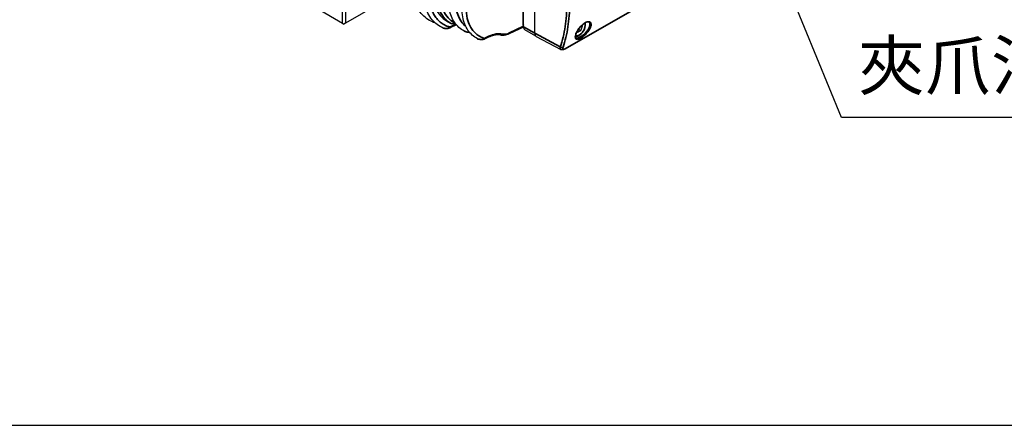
# Model space of a CAD drawing. Header units: millimetres. Extents: x 399 to 6233, y -1870 to 1602.
# Tile 20 of 256: x 2032 to 2275, y 632 to 733. Entities that reach past the tile are written whole.
import ezdxf

# ---------------------------------------------------------------- set-up
doc = ezdxf.new("R2010")
doc.units = ezdxf.units.MM
for name, color, linetype, lineweight in [('AM_5', 3, 'Continuous', 25), ('可見 (ISO)', 7, 'Continuous', 25), ('窄部可見 (ISO)', 7, 'Continuous', 35)]:
    doc.layers.add(name, color=color, linetype=linetype, lineweight=lineweight)
doc.styles.get("Standard").update_dxf_attribs({"font": 'arial.ttf'})

# ---------------------------------------------------------------- blocks, each defined once
blk = doc.blocks.new('*S215')
at = {"layer": 'AM_5'}
for p, q in [((1842.37, 409.37), (1822.26, 458.47)), ((1916.57, 409.37), (1842.37, 409.37))]:
    blk.add_line(p, q, dxfattribs=at)
at = {"layer": 'AM_5', "linetype": 'Continuous'}
blk.add_trace([(1824.12, 459.23), (1820.41, 457.72), (1817.72, 469.58)], dxfattribs=at)
at = {"layer": 'AM_5', "color": 2, "insert": (1846.54, 414.9), "char_height": 12, "attachment_point": 7}
blk.add_mtext('{\\fPMingLiU|b0|i0|c136|p18;夾爪法蘭}', dxfattribs=at)

msp = doc.modelspace()

# ---------------------------------------------------------------- linework, layer by layer
msp.add_line((1538.339, 632.4), (2338.381, 632.4))
at = {"layer": '可見 (ISO)'}
for p, q in [((2159.366, 729.269), (2159.366, 752.458)), ((2207.361, 748.696), (2166.849, 725.306)), ((2111.93, 731.712), (2111.93, 739.061)), ((2125.471, 739.122), (2112.637, 731.712)), ((2112.637, 739.061), (2112.637, 731.712)), ((2105.566, 735.386), (2111.93, 731.712)), ((2156.609, 730.82), (2156.609, 734.662)), ((2137.585, 732.293), (2138.581, 731.718)), ((2171.85, 731.825), (2171.85, 731.825)), ((2111.93, 731.712), (2112.284, 731.508)), ((2112.637, 731.712), (2112.284, 731.508)), ((2140.028, 731.326), (2138.502, 730.542)), ((2156.61, 730.766), (2153.068, 729.06)), ((2159.646, 728.526), (2156.94, 730.088)), ((2169.945, 729.397), (2169.812, 729.587)), ((2170.78, 729.881), (2169.945, 729.397)), ((2170.196, 730.218), (2170.78, 729.881)), ((2170.78, 729.881), (2171.197, 730.957)), ((2170.924, 731.114), (2170.924, 731.114)), ((2170.944, 731.103), (2171.197, 730.957)), ((2171.02, 731.206), (2171.02, 731.206)), ((2171.033, 731.188), (2171.197, 730.957)), ((2147.967, 728.238), (2147.11, 727.826)), ((2159.744, 728.459), (2165.838, 725.182)), ((2167.066, 728.187), (2167.066, 728.187))]:
    msp.add_line(p, q, dxfattribs=at)
for centre, major_axis, ratio, start_param, end_param in [((2146.024, 746.51), (8.53, 14.163), 0.589312, 1.5598247, 3.1525126), ((2157.74, 731.474), (-0.8, -1.386), 0.5773503, 5.4977871, 6.2831853), ((2146.547, 730.587), (1.115, 2.012), 0.5651351, 3.4031321, 3.4039822), ((2160.604, 729.984), (0.875, 1.516), 0.5771744, 2.3563468, 3.1590406)]:
    msp.add_ellipse(centre, major_axis=major_axis, ratio=ratio, start_param=start_param, end_param=end_param, dxfattribs=at)
for points, knots in [([(2134.173, 732.033), (2133.086, 732.472), (2132.125, 733.187), (2130.604, 735.021), (2130.028, 736.168), (2129.271, 738.824), (2129.104, 740.389), (2129.231, 743.762), (2129.541, 745.618), (2130.593, 749.317), (2131.351, 751.207), (2132.86, 754.124), (2133.519, 755.229), (2134.231, 756.272)], [0, 0, 0, 0, 0.5402033, 0.5402033, 1.0867292, 1.0867292, 1.6722368, 1.6722368, 2.2795773, 2.2795773, 2.8836849, 2.8836849, 3.2657659, 3.2657659, 3.2657659, 3.2657659]), ([(2136.781, 730.522), (2135.699, 730.963), (2134.747, 731.685), (2133.246, 733.544), (2132.683, 734.713), (2131.963, 737.413), (2131.818, 739), (2131.993, 742.393), (2132.324, 744.246), (2133.41, 747.934), (2134.181, 749.815), (2135.637, 752.586), (2136.217, 753.559), (2136.838, 754.486)], [0, 0, 0, 0, 0.5513182, 0.5513182, 1.109949, 1.109949, 1.7013302, 1.7013302, 2.3066435, 2.3066435, 2.9090047, 2.9090047, 3.2461843, 3.2461843, 3.2461843, 3.2461843]), ([(2141.957, 729.776), (2141.031, 730.259), (2140.229, 730.981), (2138.989, 732.76), (2138.541, 733.845), (2137.99, 736.335), (2137.912, 737.795), (2138.172, 740.891), (2138.521, 742.569), (2139.597, 745.871), (2140.331, 747.537), (2141.501, 749.621), (2141.813, 750.138), (2142.139, 750.641)], [0, 0, 0, 0, 0.4775632, 0.4775632, 0.9635456, 0.9635456, 1.4910314, 1.4910314, 2.0331901, 2.0331901, 2.5694781, 2.5694781, 2.750169, 2.750169, 2.750169, 2.750169]), ([(2145.236, 727.882), (2144.305, 728.37), (2143.509, 729.097), (2142.28, 730.904), (2141.84, 732.017), (2141.33, 734.558), (2141.278, 736.039), (2141.593, 739.14), (2141.964, 740.802), (2143.071, 744.063), (2143.814, 745.704), (2144.912, 747.62), (2145.14, 747.997), (2145.376, 748.368)], [0, 0, 0, 0, 0.4911113, 0.4911113, 0.9946144, 0.9946144, 1.5283953, 1.5283953, 2.0648963, 2.0648963, 2.5951474, 2.5951474, 2.7274063, 2.7274063, 2.7274063, 2.7274063]), ([(2134.671, 731.883), (2134.625, 731.893), (2134.579, 731.903), (2134.417, 731.944), (2134.302, 731.982), (2134.191, 732.026)], [0.14034683, 0.14034683, 0.14034683, 0.14034683, 0.155736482, 0.155736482, 0.195330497, 0.195330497, 0.195330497, 0.195330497]), ([(2169.45, 728.471), (2169.483, 728.466), (2169.517, 728.462), (2169.706, 728.453), (2169.868, 728.481), (2170.206, 728.601), (2170.382, 728.698), (2170.724, 728.949), (2170.89, 729.105), (2171.195, 729.459), (2171.334, 729.656), (2171.572, 730.072), (2171.671, 730.291), (2171.819, 730.731), (2171.868, 730.951), (2171.91, 731.373), (2171.903, 731.574), (2171.864, 731.767), (2171.861, 731.779), (2171.859, 731.79)], [3.0988819, 3.0988819, 3.0988819, 3.0988819, 3.1673159, 3.1673159, 3.4738589, 3.4738589, 3.8003514, 3.8003514, 4.1296967, 4.1296967, 4.4575042, 4.4575042, 4.7846278, 4.7846278, 5.112502, 5.112502, 5.4418902, 5.4418902, 5.4631618, 5.4631618, 5.4631618, 5.4631618]), ([(2172.767, 731.94), (2172.721, 731.965), (2172.662, 731.983), (2172.462, 732.001), (2172.286, 731.973), (2171.933, 731.835), (2171.759, 731.743), (2171.441, 731.531), (2171.295, 731.419), (2171.152, 731.294)], [0, 0, 0, 0, 0.05342441, 0.05342441, 0.14656763, 0.14656763, 0.22118128, 0.22118128, 0.28144231, 0.28144231, 0.28144231, 0.28144231]), ([(2138.41, 730.496), (2138.332, 730.46), (2138.25, 730.431), (2138.145, 730.402), (2138.123, 730.396), (2138.034, 730.376), (2137.966, 730.364), (2137.692, 730.333), (2137.481, 730.342), (2137.112, 730.407), (2136.948, 730.455), (2136.792, 730.517)], [0, 0, 0, 0, 0.02882133, 0.02882133, 0.03650302, 0.03650302, 0.05957321, 0.05957321, 0.12928398, 0.12928398, 0.18662723, 0.18662723, 0.18662723, 0.18662723]), ([(2138.502, 730.542), (2138.496, 730.539), (2138.49, 730.535), (2138.478, 730.529), (2138.472, 730.526), (2138.459, 730.52), (2138.453, 730.517), (2138.441, 730.511), (2138.435, 730.508), (2138.422, 730.502), (2138.416, 730.499), (2138.41, 730.496)], [3.176492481, 3.176492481, 3.176492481, 3.176492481, 3.184844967, 3.184844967, 3.193197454, 3.193197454, 3.20154994, 3.20154994, 3.209902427, 3.209902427, 3.218254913, 3.218254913, 3.218254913, 3.218254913]), ([(2139.9, 731.481), (2139.829, 731.465), (2139.758, 731.454), (2139.427, 731.418), (2139.163, 731.448), (2138.876, 731.561), (2138.828, 731.583), (2138.781, 731.608)], [0.0723173, 0.0723173, 0.0723173, 0.0723173, 0.09879065, 0.09879065, 0.1963083, 0.1963083, 0.21670818, 0.21670818, 0.21670818, 0.21670818]), ([(2143.296, 729.464), (2143.177, 729.459), (2143.057, 729.464), (2142.648, 729.507), (2142.361, 729.588), (2142.052, 729.728), (2142.008, 729.75), (2141.964, 729.772)], [0.07576981, 0.07576981, 0.07576981, 0.07576981, 0.11489903, 0.11489903, 0.21076531, 0.21076531, 0.22697054, 0.22697054, 0.22697054, 0.22697054]), ([(2171.152, 731.294), (2170.962, 731.129), (2170.772, 730.937), (2170.511, 730.635), (2170.427, 730.531), (2170.306, 730.372), (2170.266, 730.317), (2170.212, 730.242), (2170.198, 730.221), (2170.14, 730.138), (2170.099, 730.076), (2169.939, 729.826), (2169.833, 729.636), (2169.641, 729.237), (2169.561, 729.027), (2169.463, 728.661), (2169.444, 728.499), (2169.457, 728.264), (2169.486, 728.187), (2169.537, 728.121), (2169.554, 728.106), (2169.575, 728.093)], [0, 0, 0, 0, 0.08013009, 0.08013009, 0.11997644, 0.11997644, 0.14050862, 0.14050862, 0.14820295, 0.14820295, 0.17130614, 0.17130614, 0.24115702, 0.24115702, 0.32601269, 0.32601269, 0.41010386, 0.41010386, 0.49046568, 0.49046568, 0.52713931, 0.52713931, 0.52713931, 0.52713931]), ([(2146.793, 727.697), (2146.628, 727.643), (2146.453, 727.619), (2146.23, 727.618), (2146.179, 727.62), (2145.977, 727.635), (2145.825, 727.663), (2145.526, 727.749), (2145.378, 727.808), (2145.238, 727.881)], [0, 0, 0, 0, 0.05892878, 0.05892878, 0.07625376, 0.07625376, 0.12841834, 0.12841834, 0.1827768, 0.1827768, 0.1827768, 0.1827768]), ([(2150.975, 728.739), (2150.462, 728.854), (2149.863, 728.844), (2148.822, 728.598), (2148.396, 728.445), (2147.967, 728.238)], [0, 0, 0, 0, 0.27635993, 0.27635993, 0.45345232, 0.45345232, 0.45345232, 0.45345232]), ([(2153.068, 729.06), (2152.653, 728.861), (2152.229, 728.734), (2151.531, 728.664), (2151.245, 728.678), (2150.975, 728.739)], [0, 0, 0, 0, 0.16172721, 0.16172721, 0.27709703, 0.27709703, 0.27709703, 0.27709703]), ([(2166.849, 725.306), (2166.714, 725.228), (2166.581, 725.169), (2166.37, 725.112), (2166.293, 725.1), (2166.153, 725.096), (2166.091, 725.101), (2165.964, 725.127), (2165.898, 725.15), (2165.838, 725.182)], [0, 0, 0, 0, 0.05343962, 0.05343962, 0.08334515, 0.08334515, 0.10697224, 0.10697224, 0.13166317, 0.13166317, 0.13166317, 0.13166317])]:
    msp.add_open_spline(points, degree=3, knots=knots, dxfattribs=at)
for points in [[(2134.173, 732.033), (2134.179, 732.031), (2134.185, 732.028), (2134.191, 732.026)], [(2136.781, 730.522), (2136.785, 730.52), (2136.788, 730.519), (2136.792, 730.517)], [(2138.582, 731.718), (2138.582, 731.718), (2138.581, 731.718), (2138.581, 731.718)], [(2138.781, 731.608), (2138.714, 731.644), (2138.647, 731.68), (2138.582, 731.718)], [(2141.957, 729.776), (2141.96, 729.775), (2141.962, 729.774), (2141.964, 729.772)], [(2145.236, 727.882), (2145.237, 727.882), (2145.238, 727.881), (2145.238, 727.881)], [(2147.11, 727.826), (2147.005, 727.775), (2146.899, 727.732), (2146.793, 727.697)], [(2169.575, 728.093), (2169.576, 728.093), (2169.576, 728.093), (2169.576, 728.093)]]:
    msp.add_open_spline(points, degree=3, dxfattribs=at)
at = {"layer": '窄部可見 (ISO)'}
for p, q in [((2166.932, 725.409), (2207.349, 748.744)), ((2156.503, 731.681), (2156.503, 734.945)), ((2138.62, 730.778), (2139.925, 731.449)), ((2153.185, 729.296), (2156.609, 730.945)), ((2156.609, 730.82), (2159.367, 729.228)), ((2144.844, 729.145), (2144.844, 729.145)), ((2147.228, 728.062), (2148.085, 728.474)), ((2159.366, 729.269), (2165.678, 725.875))]:
    msp.add_line(p, q, dxfattribs=at)
for centre, major_axis, ratio, start_param, end_param in [((2139.061, 732.138), (-0.281, -0.53), 0.8074718, 0, 1.5260124), ((2170.362, 730.473), (-1.063, -1.84), 0.5773503, 0.1394849, 2.6211891), ((2138.198, 730.95), (0.211, -0.453), 0.6076908, 0.0003008, 0.8361199), ((2138.274, 730.986), (0.229, -0.445), 0.5849332, 6.2831849, 7.0965151), ((2138.749, 732.269), (-1.263, -1.534), 0.5443066, 0.8510689, 0.9011471), ((2156.838, 731.466), (-0.5, 0), 0.5773503, 5.1891314, 5.4454273), ((2157.711, 732.229), (-0.752, -1.484), 0.6373406, 5.3839483, 5.804247), ((2171.021, 731.445), (0.131, -0.151), 0.3156442, 0, 0.4877535), ((2147.292, 730.137), (1.351, 2.107), 0.6067752, 3.7812832, 3.9198325), ((2146.893, 728.276), (0.217, -0.45), 0.5661326, 0, 0.827286), ((2147.75, 728.689), (0.217, -0.45), 0.5661326, 0, 0.827286), ((2151.085, 729.226), (-0.11, -0.488), 0.7762924, 6.2831851, 7.5794981), ((2153.109, 732.279), (-2.341, -2.962), 0.6368427, 0.2960925, 0.9181365), ((2152.851, 729.511), (0.217, -0.45), 0.5661326, 6.2831848, 7.1104713), ((2171.282, 728.61), (0.126, -0.155), 0.2915469, 0.3897671, 2.2486364), ((2166.025, 726.082), (0.473, -0.162), 0.7249162, 4.1626335, 5.7168389), ((2166.599, 725.739), (0.25, -0.433), 0.5773503, 0, 0.4403731)]:
    msp.add_ellipse(centre, major_axis=major_axis, ratio=ratio, start_param=start_param, end_param=end_param, dxfattribs=at)
for points, knots in [([(2138.544, 753.997), (2138.251, 753.601), (2137.966, 753.196), (2137.697, 752.792), (2137.581, 752.619), (2137.467, 752.444), (2137.355, 752.267), (2136.98, 751.679), (2136.627, 751.076), (2136.297, 750.467), (2135.968, 749.858), (2135.662, 749.243), (2135.381, 748.621), (2135.1, 748), (2134.842, 747.369), (2134.61, 746.739), (2134.53, 746.521), (2134.454, 746.303), (2134.38, 746.086), (2134.242, 745.675), (2134.115, 745.264), (2134, 744.854), (2133.824, 744.227), (2133.676, 743.6), (2133.556, 742.978), (2133.316, 741.734), (2133.195, 740.543), (2133.195, 739.407), (2133.195, 738.272), (2133.316, 737.215), (2133.556, 736.236), (2133.676, 735.747), (2133.824, 735.285), (2134, 734.852), (2134.115, 734.57), (2134.242, 734.299), (2134.381, 734.041), (2134.454, 733.905), (2134.53, 733.772), (2134.61, 733.643), (2134.842, 733.268), (2135.1, 732.924), (2135.381, 732.614), (2135.662, 732.304), (2135.968, 732.027), (2136.297, 731.782), (2136.627, 731.538), (2136.98, 731.327), (2137.355, 731.153), (2137.467, 731.101), (2137.581, 731.053), (2137.697, 731.007), (2137.966, 730.902), (2138.251, 730.812), (2138.544, 730.741)], [0.02649327, 0.02649327, 0.02649327, 0.02649327, 0.06794335, 0.06794335, 0.06794335, 0.08568192, 0.08568192, 0.08568192, 0.14487056, 0.14487056, 0.14487056, 0.20405921, 0.20405921, 0.20405921, 0.26324785, 0.26324785, 0.26324785, 0.28372465, 0.28372465, 0.28372465, 0.3224365, 0.3224365, 0.3224365, 0.38162515, 0.38162515, 0.38162515, 0.5, 0.5, 0.5, 0.61837973, 0.61837973, 0.61837973, 0.67756838, 0.67756838, 0.67756838, 0.71628751, 0.71628751, 0.71628751, 0.73675702, 0.73675702, 0.73675702, 0.79594567, 0.79594567, 0.79594567, 0.85513432, 0.85513432, 0.85513432, 0.91432296, 0.91432296, 0.91432296, 0.93206423, 0.93206423, 0.93206423, 0.97351161, 0.97351161, 0.97351161, 0.97351161]), ([(2138.581, 731.718), (2138.075, 732.01), (2137.615, 732.379), (2137.208, 732.819), (2136.752, 733.313), (2136.362, 733.895), (2136.047, 734.556), (2135.732, 735.216), (2135.491, 735.954), (2135.33, 736.754), (2135.17, 737.555), (2135.088, 738.418), (2135.088, 739.326), (2135.088, 740.234), (2135.17, 741.187), (2135.33, 742.166), (2135.491, 743.145), (2135.732, 744.149), (2136.047, 745.159), (2136.362, 746.169), (2136.752, 747.184), (2137.208, 748.184), (2137.665, 749.183), (2138.188, 750.168), (2138.768, 751.117)], [2.3561943, 2.3561943, 2.3561943, 2.3561943, 2.5361254, 2.5361254, 2.5361254, 2.7379478, 2.7379478, 2.7379478, 2.9397702, 2.9397702, 2.9397702, 3.1415927, 3.1415927, 3.1415927, 3.3434151, 3.3434151, 3.3434151, 3.5452375, 3.5452375, 3.5452375, 3.7470599, 3.7470599, 3.7470599, 3.9488824, 3.9488824, 3.9488824, 3.9488824]), ([(2139.476, 750.683), (2138.918, 749.768), (2138.413, 748.82), (2137.532, 746.893), (2137.156, 745.915), (2136.548, 743.969), (2136.316, 743.001), (2136.006, 741.114), (2135.928, 740.196), (2135.928, 738.446), (2136.006, 737.614), (2136.316, 736.071), (2136.548, 735.36), (2137.156, 734.087), (2137.532, 733.525), (2138.413, 732.574), (2138.918, 732.184), (2139.476, 731.888)], [2.3343029, 2.3343029, 2.3343029, 2.3343029, 2.5361254, 2.5361254, 2.7379478, 2.7379478, 2.9397702, 2.9397702, 3.1415927, 3.1415927, 3.3434151, 3.3434151, 3.5452375, 3.5452375, 3.7470599, 3.7470599, 3.9488824, 3.9488824, 3.9488824, 3.9488824]), ([(2144.336, 750.006), (2143.971, 749.504), (2143.62, 748.983), (2143.3, 748.471), (2142.992, 747.977), (2142.697, 747.466), (2142.422, 746.952), (2142.143, 746.428), (2141.883, 745.896), (2141.644, 745.357), (2141.404, 744.819), (2141.182, 744.267), (2140.988, 743.728), (2140.892, 743.461), (2140.801, 743.194), (2140.716, 742.928), (2140.63, 742.657), (2140.549, 742.387), (2140.475, 742.117), (2140.327, 741.581), (2140.203, 741.046), (2140.102, 740.515), (2139.9, 739.454), (2139.8, 738.436), (2139.8, 737.466), (2139.8, 736.495), (2139.9, 735.59), (2140.102, 734.751), (2140.253, 734.119), (2140.459, 733.541), (2140.716, 733.018), (2140.801, 732.846), (2140.892, 732.68), (2140.988, 732.519), (2141.182, 732.195), (2141.404, 731.889), (2141.644, 731.616), (2141.864, 731.365), (2142.101, 731.139), (2142.354, 730.937)], [0.02940927, 0.02940927, 0.02940927, 0.02940927, 0.08924401, 0.08924401, 0.08924401, 0.14705739, 0.14705739, 0.14705739, 0.20588144, 0.20588144, 0.20588144, 0.2647055, 0.2647055, 0.2647055, 0.29386556, 0.29386556, 0.29386556, 0.32352956, 0.32352956, 0.32352956, 0.38235361, 0.38235361, 0.38235361, 0.5, 0.5, 0.5, 0.61764984, 0.61764984, 0.61764984, 0.7061501, 0.7061501, 0.7061501, 0.73529796, 0.73529796, 0.73529796, 0.79412201, 0.79412201, 0.79412201, 0.84814429, 0.84814429, 0.84814429, 0.84814429]), ([(2165.678, 725.875), (2166.21, 727.426), (2166.613, 729.097), (2167.151, 732.636), (2167.286, 734.504), (2167.286, 738.391), (2167.151, 740.41), (2166.613, 744.55), (2166.21, 746.67), (2165.678, 748.814)], [2.82594328, 2.82594328, 2.82594328, 2.82594328, 2.98376797, 2.98376797, 3.14159265, 3.14159265, 3.29941734, 3.29941734, 3.45724203, 3.45724203, 3.45724203, 3.45724203]), ([(2166.362, 748.954), (2166.899, 746.786), (2167.306, 744.643), (2167.578, 742.55), (2167.85, 740.458), (2167.987, 738.416), (2167.987, 736.451), (2167.987, 734.486), (2167.85, 732.597), (2167.578, 730.808), (2167.306, 729.019), (2166.899, 727.33), (2166.362, 725.762)], [2.82594328, 2.82594328, 2.82594328, 2.82594328, 2.98376797, 2.98376797, 2.98376797, 3.14159265, 3.14159265, 3.14159265, 3.29941734, 3.29941734, 3.29941734, 3.45724203, 3.45724203, 3.45724203, 3.45724203]), ([(2146.971, 747.942), (2146.695, 747.568), (2146.428, 747.188), (2146.177, 746.809), (2145.781, 746.21), (2145.406, 745.587), (2145.065, 744.959), (2144.786, 744.446), (2144.527, 743.925), (2144.287, 743.396), (2144.047, 742.867), (2143.825, 742.326), (2143.629, 741.794), (2143.555, 741.591), (2143.483, 741.388), (2143.416, 741.186), (2143.306, 740.857), (2143.205, 740.529), (2143.112, 740.202), (2142.964, 739.672), (2142.838, 739.142), (2142.737, 738.617), (2142.533, 737.565), (2142.432, 736.555), (2142.432, 735.59), (2142.432, 734.624), (2142.533, 733.721), (2142.736, 732.88), (2142.901, 732.199), (2143.128, 731.578), (2143.416, 731.017), (2143.483, 730.885), (2143.555, 730.756), (2143.629, 730.631), (2143.825, 730.302), (2144.047, 729.992), (2144.287, 729.713), (2144.527, 729.433), (2144.786, 729.182), (2145.065, 728.959), (2145.406, 728.685), (2145.78, 728.452), (2146.177, 728.265), (2146.428, 728.146), (2146.695, 728.043), (2146.971, 727.958)], [0.03065193, 0.03065193, 0.03065193, 0.03065193, 0.07614229, 0.07614229, 0.07614229, 0.1479894, 0.1479894, 0.1479894, 0.20665814, 0.20665814, 0.20665814, 0.26532688, 0.26532688, 0.26532688, 0.28770395, 0.28770395, 0.28770395, 0.32399562, 0.32399562, 0.32399562, 0.38266436, 0.38266436, 0.38266436, 0.5, 0.5, 0.5, 0.61733931, 0.61733931, 0.61733931, 0.71231321, 0.71231321, 0.71231321, 0.73467678, 0.73467678, 0.73467678, 0.79334552, 0.79334552, 0.79334552, 0.85201426, 0.85201426, 0.85201426, 0.92386509, 0.92386509, 0.92386509, 0.96935174, 0.96935174, 0.96935174, 0.96935174]), ([(2171.159, 731.332), (2171.288, 731.444), (2171.416, 731.545), (2171.674, 731.724), (2171.803, 731.802), (2172.051, 731.929), (2172.17, 731.979), (2172.398, 732.049), (2172.507, 732.07), (2172.804, 732.088), (2172.969, 732.041), (2173.143, 731.891), (2173.191, 731.827), (2173.258, 731.678), (2173.28, 731.593), (2173.296, 731.402), (2173.292, 731.296), (2173.257, 731.071), (2173.228, 730.953), (2173.101, 730.575), (2172.969, 730.306), (2172.709, 729.891), (2172.614, 729.753), (2172.408, 729.48), (2172.295, 729.343), (2172.058, 729.078), (2171.935, 728.95), (2171.681, 728.706), (2171.548, 728.588), (2171.416, 728.481)], [0.0166141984, 0.0166141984, 0.0166141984, 0.0166141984, 0.0171522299, 0.0171522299, 0.0176902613, 0.0176902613, 0.0182282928, 0.0182282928, 0.0187663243, 0.0187663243, 0.0198423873, 0.0198423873, 0.0203804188, 0.0203804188, 0.0209184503, 0.0209184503, 0.0214564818, 0.0214564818, 0.0219945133, 0.0219945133, 0.0230705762, 0.0230705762, 0.0236086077, 0.0236086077, 0.0241466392, 0.0241466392, 0.0246846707, 0.0246846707, 0.0252227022, 0.0252227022, 0.0252227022, 0.0252227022]), ([(2171.238, 728.736), (2171.348, 728.825), (2171.46, 728.921), (2171.675, 729.119), (2171.779, 729.222), (2171.981, 729.436), (2172.08, 729.547), (2172.264, 729.77), (2172.349, 729.881), (2172.509, 730.106), (2172.583, 730.22), (2172.714, 730.442), (2172.771, 730.551), (2172.869, 730.764), (2172.91, 730.869), (2172.973, 731.068), (2172.995, 731.163), (2173.021, 731.341), (2173.024, 731.426), (2173.011, 731.579), (2172.995, 731.648), (2172.944, 731.771), (2172.908, 731.824), (2172.835, 731.896), (2172.803, 731.92), (2172.767, 731.94)], [0.0084918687, 0.0084918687, 0.0084918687, 0.0084918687, 0.0089360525, 0.0089360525, 0.0093802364, 0.0093802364, 0.0098244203, 0.0098244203, 0.0102686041, 0.0102686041, 0.010712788, 0.010712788, 0.0111569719, 0.0111569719, 0.0116011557, 0.0116011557, 0.0120453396, 0.0120453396, 0.0124895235, 0.0124895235, 0.0129337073, 0.0129337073, 0.0133778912, 0.0133778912, 0.0136681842, 0.0136681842, 0.0136681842, 0.0136681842]), ([(2136.792, 730.517), (2137.057, 730.411), (2137.343, 730.362), (2137.627, 730.38), (2137.796, 730.391), (2137.964, 730.426), (2138.12, 730.486), (2138.276, 730.546), (2138.422, 730.631), (2138.544, 730.741)], [0.0001616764, 0.0001616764, 0.0001616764, 0.0001616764, 0.0010508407, 0.0010508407, 0.0010508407, 0.0015819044, 0.0015819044, 0.0015819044, 0.0021129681, 0.0021129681, 0.0021129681, 0.0021129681]), ([(2141.964, 729.772), (2142.028, 729.739), (2142.094, 729.709), (2142.16, 729.681), (2142.249, 729.645), (2142.339, 729.614), (2142.431, 729.588), (2142.608, 729.538), (2142.79, 729.508), (2142.974, 729.5), (2142.981, 729.5), (2142.987, 729.5), (2142.993, 729.5), (2143.082, 729.496), (2143.172, 729.499), (2143.261, 729.507)], [0.0000631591, 0.0000631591, 0.0000631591, 0.0000631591, 0.0002875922, 0.0002875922, 0.0002875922, 0.0005865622, 0.0005865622, 0.0005865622, 0.0011650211, 0.0011650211, 0.0011650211, 0.0011845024, 0.0011845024, 0.0011845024, 0.0014640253, 0.0014640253, 0.0014640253, 0.0014640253]), ([(2171.416, 728.481), (2171.284, 728.372), (2171.149, 728.272), (2170.889, 728.097), (2170.762, 728.02), (2170.516, 727.891), (2170.398, 727.839), (2170.18, 727.764), (2170.077, 727.74), (2169.892, 727.719), (2169.809, 727.723), (2169.665, 727.759), (2169.603, 727.79), (2169.452, 727.923), (2169.396, 728.064), (2169.377, 728.426), (2169.413, 728.651), (2169.532, 729.025), (2169.583, 729.159), (2169.705, 729.432), (2169.775, 729.572), (2169.935, 729.857), (2170.025, 730.003), (2170.219, 730.29), (2170.323, 730.432), (2170.545, 730.709), (2170.664, 730.845), (2170.906, 731.099), (2171.03, 731.219), (2171.159, 731.332)], [0.007999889, 0.007999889, 0.007999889, 0.007999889, 0.0085382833, 0.0085382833, 0.0090766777, 0.0090766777, 0.009615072, 0.009615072, 0.0101534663, 0.0101534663, 0.0106918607, 0.0106918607, 0.011230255, 0.011230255, 0.0123070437, 0.0123070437, 0.0133838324, 0.0133838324, 0.0139222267, 0.0139222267, 0.014460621, 0.014460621, 0.0149990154, 0.0149990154, 0.0155374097, 0.0155374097, 0.016075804, 0.016075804, 0.0166141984, 0.0166141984, 0.0166141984, 0.0166141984]), ([(2145.238, 727.881), (2145.501, 727.744), (2145.797, 727.671), (2146.089, 727.673), (2146.095, 727.673), (2146.101, 727.673), (2146.107, 727.673), (2146.256, 727.676), (2146.406, 727.698), (2146.548, 727.742), (2146.555, 727.744), (2146.561, 727.746), (2146.568, 727.748), (2146.716, 727.796), (2146.852, 727.865), (2146.971, 727.958)], [0.0000356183, 0.0000356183, 0.0000356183, 0.0000356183, 0.0009570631, 0.0009570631, 0.0009570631, 0.0009761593, 0.0009761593, 0.0009761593, 0.001448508, 0.001448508, 0.001448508, 0.0014699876, 0.0014699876, 0.0014699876, 0.0019638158, 0.0019638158, 0.0019638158, 0.0019638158]), ([(2146.793, 727.697), (2146.805, 727.701), (2146.818, 727.707), (2146.83, 727.713), (2146.903, 727.755), (2146.955, 727.844), (2146.971, 727.958)], [0.41932307, 0.41932307, 0.41932307, 0.41932307, 0.5, 0.5, 0.5, 0.99987053, 0.99987053, 0.99987053, 0.99987053]), ([(2148.085, 728.474), (2148.677, 728.759), (2149.266, 728.951), (2150.392, 729.133), (2150.93, 729.122), (2151.42, 729.012)], [1.60570291, 1.60570291, 1.60570291, 1.60570291, 1.88673781, 1.88673781, 2.16777271, 2.16777271, 2.16777271, 2.16777271]), ([(2169.576, 728.093), (2169.597, 728.08), (2169.62, 728.069), (2169.646, 728.06), (2169.7, 728.041), (2169.761, 728.032), (2169.83, 728.033), (2169.9, 728.035), (2169.978, 728.046), (2170.062, 728.068), (2170.146, 728.089), (2170.235, 728.121), (2170.331, 728.163), (2170.427, 728.204), (2170.529, 728.256), (2170.633, 728.316)], [0.0056845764, 0.0056845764, 0.0056845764, 0.0056845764, 0.0058904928, 0.0058904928, 0.0058904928, 0.0063346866, 0.0063346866, 0.0063346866, 0.0067788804, 0.0067788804, 0.0067788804, 0.0072230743, 0.0072230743, 0.0072230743, 0.0076672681, 0.0076672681, 0.0076672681, 0.0076672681]), ([(2170.633, 728.316), (2170.729, 728.372), (2170.828, 728.435), (2171.032, 728.576), (2171.135, 728.653), (2171.238, 728.736)], [0.00766726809, 0.00766726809, 0.00766726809, 0.00766726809, 0.00807956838, 0.00807956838, 0.00849186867, 0.00849186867, 0.00849186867, 0.00849186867]), ([(2165.838, 725.182), (2165.832, 725.185), (2165.827, 725.188), (2165.822, 725.192), (2165.82, 725.192), (2165.819, 725.193), (2165.818, 725.194), (2165.736, 725.246), (2165.682, 725.333), (2165.658, 725.447), (2165.646, 725.506), (2165.642, 725.572), (2165.645, 725.643), (2165.648, 725.715), (2165.659, 725.792), (2165.678, 725.875)], [0.0013452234, 0.0013452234, 0.0013452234, 0.0013452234, 0.0013883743, 0.0013883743, 0.0013883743, 0.0014005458, 0.0014005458, 0.0014005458, 0.0020825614, 0.0020825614, 0.0020825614, 0.002429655, 0.002429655, 0.002429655, 0.0027767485, 0.0027767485, 0.0027767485, 0.0027767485]), ([(2166.362, 725.762), (2166.323, 725.65), (2166.307, 725.553), (2166.317, 725.397), (2166.345, 725.338), (2166.445, 725.269), (2166.518, 725.259), (2166.655, 725.286), (2166.706, 725.301), (2166.814, 725.346), (2166.871, 725.374), (2166.932, 725.409)], [0, 0, 0, 0, 0.000507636, 0.000507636, 0.001015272, 0.001015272, 0.001522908, 0.001522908, 0.001776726, 0.001776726, 0.002030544, 0.002030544, 0.002030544, 0.002030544])]:
    msp.add_open_spline(points, degree=3, knots=knots, dxfattribs=at)
for points in [[(2134.191, 732.026), (2134.343, 731.966), (2134.501, 731.921), (2134.662, 731.892)], [(2139.476, 731.888), (2139.529, 731.861), (2139.585, 731.838), (2139.643, 731.822)]]:
    msp.add_open_spline(points, degree=3, dxfattribs=at)

# ---------------------------------------------------------------- block references
at = {"layer": 'AM_5'}
msp.add_blockref('*S215', (392.736, 299.049), dxfattribs=at)

doc.saveas('drawing.dxf')
